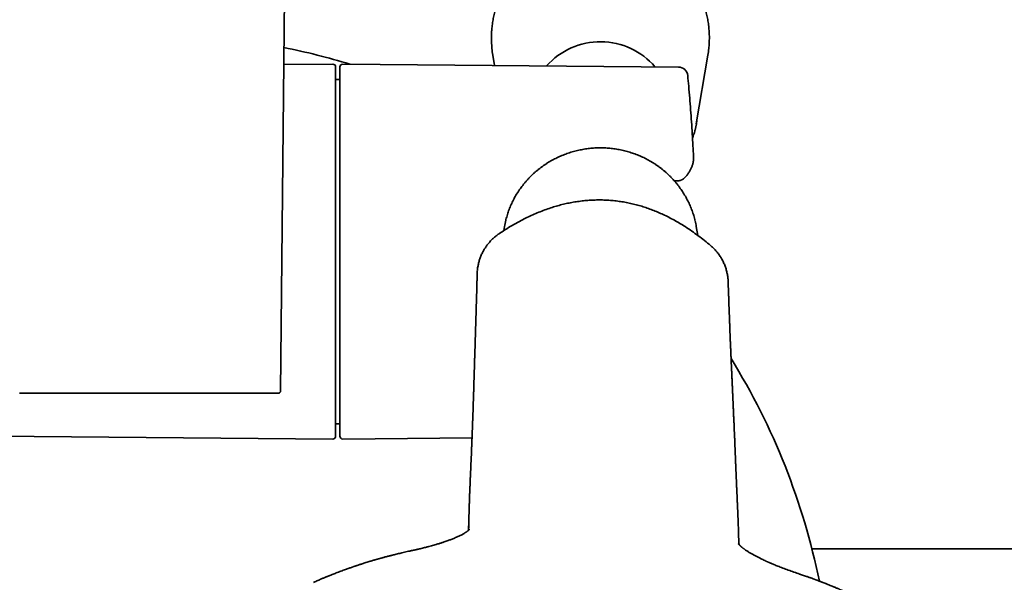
# Model space of a CAD drawing. Header units: millimetres. Extents: x 8 to 890, y 12 to 1884.
# Tile 6 of 27: x 446 to 551, y 830 to 890. Entities that reach past the tile are written whole.
import ezdxf

# ---------------------------------------------------------------- set-up
doc = ezdxf.new("R2010")
doc.units = ezdxf.units.MM

msp = doc.modelspace()

# ---------------------------------------------------------------- linework, layer by layer
at = {"color": 7, "linetype": 'Continuous', "lineweight": 35}
for p, q in [((474.02, 850.15), (474.75, 925.06)), ((496.68, 886.01), (496.86, 884.91)), ((518.38, 878.7), (519.62, 886.01)), ((479.6, 885.05), (474.36, 885.01)), ((516.48, 884.74), (480.65, 885.05)), ((480.35, 883.43), (479.9, 883.43)), ((516.05, 872.59), (516.43, 872.61)), ((516.56, 872.62), (516.55, 872.62)), ((497.92, 867.72), (497.84, 867.29)), ((518.54, 866.79), (518.38, 867.72)), ((479.9, 846.68), (480.35, 846.68)), ((413.27, 845.64), (479.6, 845.06)), ((480.65, 845.06), (494.45, 845.18)), ((522.88, 835.51), (522.86, 835.95)), ((522.9, 834.86), (522.88, 835.51)), ((522.89, 834.9), (522.89, 834.86)), ((522.89, 834.88), (522.9, 834.83)), ((522.9, 834.88), (522.9, 834.9)), ((522.9, 834.72), (522.9, 834.83)), ((530.72, 833.34), (556, 833.34)), ((487.68, 833.08), (486.95, 832.92)), ((530.13, 830.41), (529.41, 830.66))]:
    msp.add_line(p, q, dxfattribs=at)
at = {"color": 7, "linetype": 'Continuous', "lineweight": 35, "flags": 128}
msp.add_lwpolyline([(519.9, 865.71), (519.91, 865.7), (519.91, 865.7)], dxfattribs=at)
at = {"color": 7, "linetype": 'Continuous', "lineweight": 35}
for centre, radius, start, end in [((460, 815.26), 73, 72.9406, 78.6427), ((508.15, 879.79), 7.66, 40.4735, 138.5265), ((507.39, 887.83), 10.87, 185.8039, 189.6297), ((508.91, 887.83), 10.87, 350.3701, 354.1207), ((479.6, 884.75), 0.3, 0, 90.5), ((480.65, 884.75), 0.3, 89.5, 180), ((516.47, 883.74), 1, 5.312, 89.5), ((508.82, 880.32), 9.71, 346.3032, 354.3493), ((460, 815.26), 73, 131.0884, 316.2616), ((507.5, 866.09), 9.72, 166.2914, 170.3697), ((508.81, 866.09), 9.71, 9.6299, 13.4887), ((460, 815.26), 73, 11.575, 31.7157), ((473.82, 850.16), 0.2, 270, 359.439), ((479.6, 845.36), 0.3, 269.5, 360), ((480.65, 845.36), 0.3, 180, 270.5)]:
    msp.add_arc(centre, radius, start, end, dxfattribs=at)
for points, knots in [([(519.72, 886.72), (519.72, 886.76), (519.74, 886.91), (519.76, 887.15), (519.77, 887.45), (519.78, 887.75), (519.78, 888.05), (519.77, 888.34), (519.75, 888.64), (519.72, 888.94), (519.69, 889.23), (519.65, 889.53), (519.6, 889.82), (519.54, 890.11), (519.47, 890.4), (519.4, 890.69), (519.32, 890.98), (519.23, 891.26), (519.13, 891.54), (519.02, 891.82), (518.91, 892.1), (518.79, 892.37), (518.66, 892.64), (518.53, 892.91), (518.38, 893.18), (518.23, 893.43), (518.08, 893.69), (517.91, 893.94), (517.74, 894.19), (517.57, 894.43), (517.38, 894.67), (517.19, 894.91), (517, 895.13), (516.79, 895.36), (516.58, 895.58), (516.37, 895.79), (516.15, 896), (515.92, 896.2), (515.69, 896.4), (515.45, 896.59), (515.21, 896.77), (514.97, 896.95), (514.71, 897.12), (514.46, 897.28), (514.2, 897.44), (513.93, 897.59), (513.66, 897.74), (513.39, 897.87), (513.11, 898), (512.83, 898.13), (512.55, 898.24), (512.27, 898.35), (511.98, 898.46), (511.68, 898.55), (511.39, 898.64), (511.09, 898.72), (510.79, 898.79), (510.49, 898.85), (510.19, 898.91), (509.89, 898.96), (509.58, 899), (509.28, 899.03), (508.97, 899.05), (508.66, 899.07), (508.36, 899.08), (508.05, 899.08), (507.74, 899.07), (507.43, 899.06), (507.13, 899.04), (506.82, 899.01), (506.52, 898.97), (506.21, 898.92), (505.91, 898.87), (505.61, 898.81), (505.31, 898.74), (505.01, 898.66), (504.72, 898.58), (504.42, 898.49), (504.13, 898.39), (503.85, 898.28), (503.56, 898.17), (503.28, 898.05), (503, 897.92), (502.73, 897.78), (502.46, 897.64), (502.19, 897.49), (501.93, 897.34), (501.67, 897.18), (501.42, 897.01), (501.17, 896.83), (500.93, 896.65), (500.69, 896.46), (500.46, 896.27), (500.23, 896.07), (500.01, 895.86), (499.79, 895.65), (499.58, 895.43), (499.37, 895.21), (499.17, 894.98), (498.98, 894.75), (498.8, 894.52), (498.62, 894.27), (498.44, 894.03), (498.28, 893.78), (498.12, 893.52), (497.97, 893.26), (497.82, 893), (497.68, 892.74), (497.55, 892.47), (497.43, 892.19), (497.31, 891.92), (497.21, 891.64), (497.11, 891.36), (497.01, 891.07), (496.93, 890.79), (496.85, 890.5), (496.78, 890.21), (496.72, 889.92), (496.67, 889.63), (496.62, 889.33), (496.59, 889.03), (496.57, 888.84), (496.56, 888.74)], [0, 0, 0, 0, 0.003956, 0.012316, 0.020676, 0.029037, 0.037397, 0.045757, 0.054117, 0.062478, 0.070838, 0.079198, 0.087559, 0.09592, 0.104281, 0.112642, 0.121003, 0.129365, 0.137726, 0.146089, 0.154451, 0.162814, 0.171177, 0.179541, 0.187905, 0.196269, 0.204634, 0.212999, 0.221365, 0.229731, 0.238098, 0.246465, 0.254833, 0.263201, 0.271569, 0.279938, 0.288308, 0.296678, 0.305048, 0.313419, 0.321791, 0.330162, 0.338535, 0.346907, 0.35528, 0.363654, 0.372027, 0.380402, 0.388776, 0.397151, 0.405526, 0.413902, 0.422277, 0.430653, 0.43903, 0.447406, 0.455783, 0.46416, 0.472537, 0.480914, 0.489292, 0.497669, 0.506047, 0.514425, 0.522802, 0.53118, 0.539558, 0.547936, 0.556314, 0.564692, 0.57307, 0.581448, 0.589825, 0.598203, 0.60658, 0.614958, 0.623335, 0.631712, 0.640088, 0.648465, 0.656841, 0.665217, 0.673593, 0.681968, 0.690344, 0.698718, 0.707093, 0.715467, 0.723841, 0.732214, 0.740587, 0.74896, 0.757332, 0.765704, 0.774075, 0.782446, 0.790816, 0.799186, 0.807555, 0.815924, 0.824293, 0.832661, 0.841028, 0.849395, 0.857762, 0.866128, 0.874493, 0.882859, 0.891223, 0.899588, 0.907951, 0.916315, 0.924678, 0.933041, 0.941403, 0.949765, 0.958127, 0.966488, 0.974849, 0.98321, 0.991571, 1, 1, 1, 1]), ([(496.56, 888.74), (496.56, 888.68), (496.54, 888.53), (496.53, 888.28), (496.52, 887.98), (496.52, 887.69), (496.53, 887.39), (496.55, 887.09), (496.56, 886.87), (496.58, 886.75), (496.58, 886.73)], [0, 0, 0, 0, 0.079773, 0.227836, 0.375901, 0.523964, 0.672028, 0.820091, 0.968154, 1, 1, 1, 1]), ([(479.9, 845.36), (479.9, 845.36), (479.9, 845.36), (479.9, 845.39), (479.9, 845.43), (479.9, 845.49), (479.9, 845.57), (479.9, 845.66), (479.9, 845.77), (479.9, 845.88), (479.9, 845.99), (479.9, 846.12), (479.9, 846.26), (479.9, 846.41), (479.9, 846.57), (479.9, 846.76), (479.9, 846.99), (479.9, 847.27), (479.9, 847.56), (479.9, 847.88), (479.9, 848.21), (479.9, 848.59), (479.9, 849.02), (479.9, 849.51), (479.9, 850.02), (479.9, 850.56), (479.9, 851.09), (479.9, 851.61), (479.9, 852.12), (479.9, 852.63), (479.9, 853.17), (479.9, 853.71), (479.9, 854.25), (479.9, 854.76), (479.9, 855.25), (479.9, 855.74), (479.9, 856.25), (479.9, 856.76), (479.9, 857.28), (479.9, 857.82), (479.9, 858.38), (479.9, 858.95), (479.9, 859.54), (479.9, 860.13), (479.9, 860.72), (479.9, 861.31), (479.9, 861.97), (479.9, 862.68), (479.9, 863.47), (479.9, 864.26), (479.9, 864.98), (479.9, 865.63), (479.9, 866.21), (479.9, 866.78), (479.9, 867.36), (479.9, 867.93), (479.9, 868.51), (479.9, 869.05), (479.9, 869.56), (479.9, 870.03), (479.9, 870.49), (479.9, 870.95), (479.9, 871.4), (479.9, 871.86), (479.9, 872.36), (479.9, 872.92), (479.9, 873.52), (479.9, 874.12), (479.9, 874.7), (479.9, 875.27), (479.9, 875.88), (479.9, 876.51), (479.9, 877.16), (479.9, 877.79), (479.9, 878.4), (479.9, 878.95), (479.9, 879.46), (479.9, 879.91), (479.9, 880.35), (479.9, 880.76), (479.9, 881.16), (479.9, 881.52), (479.9, 881.85), (479.9, 882.14), (479.9, 882.41), (479.9, 882.68), (479.9, 882.92), (479.9, 883.15), (479.9, 883.38), (479.9, 883.59), (479.9, 883.79), (479.9, 883.97), (479.9, 884.13), (479.9, 884.27), (479.9, 884.4), (479.9, 884.51), (479.9, 884.61), (479.9, 884.69), (479.9, 884.74), (479.9, 884.75), (479.9, 884.75)], [0, 0, 0, 0, 0.009333, 0.0186495, 0.0279574, 0.0372647, 0.0465795, 0.0559097, 0.0656688, 0.0734325, 0.0811874, 0.0889381, 0.0966892, 0.1044454, 0.1122113, 0.1199915, 0.1307295, 0.141444, 0.1521473, 0.1628515, 0.1735689, 0.1843116, 0.197469, 0.2105941, 0.2237093, 0.2368372, 0.2500001, 0.2609677, 0.2719102, 0.2828407, 0.2937722, 0.3047176, 0.31569, 0.3248958, 0.3340831, 0.3432596, 0.352433, 0.3616109, 0.370801, 0.380011, 0.3899056, 0.3997809, 0.4096463, 0.4195113, 0.4293856, 0.4392787, 0.4487567, 0.4615669, 0.4743637, 0.4871677, 0.5, 0.5093319, 0.5186476, 0.5279552, 0.5372627, 0.5465781, 0.5559094, 0.5656688, 0.5734325, 0.5811874, 0.5889381, 0.5966892, 0.6044454, 0.6122113, 0.6199915, 0.6307295, 0.641444, 0.6521473, 0.6628515, 0.6735689, 0.6843116, 0.697469, 0.7105941, 0.7237093, 0.7368372, 0.7500001, 0.7609677, 0.7719102, 0.7828407, 0.7937722, 0.8047176, 0.81569, 0.8248958, 0.8340831, 0.8432596, 0.852433, 0.8616109, 0.870801, 0.880011, 0.8899056, 0.8997809, 0.9096463, 0.9195113, 0.9293856, 0.9392787, 0.9487576, 0.9615689, 0.9743658, 0.9871692, 1, 1, 1, 1]), ([(480.35, 884.75), (480.35, 884.75), (480.35, 884.75), (480.35, 884.73), (480.35, 884.69), (480.35, 884.68)], [0, 0, 0, 0, 0.077143, 0.53808, 1, 1, 1, 1]), ([(480.35, 884.68), (480.35, 884.66), (480.35, 884.62), (480.35, 884.54), (480.35, 884.45), (480.35, 884.34), (480.35, 884.22), (480.35, 884.07), (480.35, 883.92), (480.35, 883.77), (480.35, 883.61), (480.35, 883.44), (480.35, 883.27), (480.35, 883.08), (480.35, 882.88), (480.35, 882.64), (480.35, 882.36), (480.35, 882.04), (480.35, 881.69), (480.35, 881.33), (480.35, 880.94), (480.35, 880.51), (480.35, 880.03), (480.35, 879.49), (480.35, 878.92), (480.35, 878.33), (480.35, 877.75), (480.35, 877.19), (480.35, 876.65), (480.35, 876.1), (480.35, 875.53), (480.35, 874.95), (480.35, 874.39), (480.35, 873.85), (480.35, 873.34), (480.35, 872.82), (480.35, 872.29), (480.35, 871.76), (480.35, 871.23), (480.35, 870.67), (480.35, 870.09), (480.35, 869.5), (480.35, 868.9), (480.35, 868.3), (480.35, 867.7), (480.35, 867.1), (480.35, 866.44), (480.35, 865.72), (480.35, 864.92), (480.35, 864.13), (480.35, 863.41), (480.35, 862.76), (480.35, 862.19), (480.35, 861.62), (480.35, 861.06), (480.35, 860.5), (480.35, 859.93), (480.35, 859.4), (480.35, 858.9), (480.35, 858.44), (480.35, 857.99), (480.35, 857.55), (480.35, 857.11), (480.35, 856.67), (480.35, 856.18), (480.35, 855.65), (480.35, 855.07), (480.35, 854.5), (480.35, 853.95), (480.35, 853.41), (480.35, 852.84), (480.35, 852.25), (480.35, 851.64), (480.35, 851.06), (480.35, 850.5), (480.35, 849.99), (480.35, 849.54), (480.35, 849.13), (480.35, 848.74), (480.35, 848.37), (480.35, 848.02), (480.35, 847.71), (480.35, 847.43), (480.35, 847.18), (480.35, 846.95), (480.35, 846.74), (480.35, 846.54), (480.35, 846.35), (480.35, 846.17), (480.35, 846.01), (480.35, 845.87), (480.35, 845.74), (480.35, 845.63), (480.35, 845.54), (480.35, 845.46), (480.35, 845.41), (480.35, 845.37), (480.35, 845.36), (480.35, 845.36)], [0, 0, 0, 0, 0.0096, 0.019182, 0.028756, 0.038329, 0.04791, 0.057507, 0.067545, 0.075531, 0.083507, 0.091479, 0.099452, 0.107429, 0.115417, 0.12342, 0.134464, 0.145485, 0.156494, 0.167504, 0.178528, 0.189578, 0.203111, 0.216611, 0.230101, 0.243604, 0.257143, 0.268424, 0.279679, 0.290922, 0.302165, 0.313424, 0.324709, 0.334178, 0.343628, 0.353067, 0.362502, 0.371942, 0.381395, 0.390868, 0.401045, 0.411203, 0.42135, 0.431497, 0.441653, 0.451829, 0.461578, 0.474754, 0.487917, 0.501086, 0.514285, 0.523884, 0.533466, 0.543039, 0.552613, 0.562194, 0.571792, 0.58183, 0.589816, 0.597792, 0.605764, 0.613737, 0.621715, 0.629703, 0.637705, 0.64875, 0.65977, 0.67078, 0.68179, 0.692813, 0.703863, 0.717396, 0.730896, 0.744386, 0.757889, 0.771428, 0.782709, 0.793964, 0.805207, 0.816451, 0.827709, 0.838995, 0.848464, 0.857913, 0.867352, 0.876788, 0.886228, 0.89568, 0.905153, 0.915331, 0.925488, 0.935635, 0.945782, 0.955939, 0.966114, 0.975864, 0.989041, 1, 1, 1, 1]), ([(518.09, 875.21), (518.07, 875.59), (518.03, 876.39), (517.96, 877.62), (517.87, 878.9), (517.78, 880.17), (517.68, 881.44), (517.58, 882.66), (517.5, 883.46), (517.47, 883.83)], [0, 0, 0, 0, 0.132351, 0.279828, 0.427306, 0.574784, 0.722262, 0.86974, 1, 1, 1, 1]), ([(517.98, 877.14), (518.01, 877.22), (518.07, 877.38), (518.14, 877.64), (518.2, 877.86), (518.23, 877.99), (518.24, 878.02)], [0, 0, 0, 0, 0.2663475, 0.5717497, 0.8771378, 1, 1, 1, 1]), ([(518.25, 868.36), (518.24, 868.4), (518.21, 868.54), (518.15, 868.76), (518.07, 869.03), (517.98, 869.3), (517.88, 869.56), (517.78, 869.83), (517.67, 870.09), (517.55, 870.34), (517.42, 870.59), (517.29, 870.84), (517.14, 871.09), (517, 871.33), (516.84, 871.57), (516.68, 871.8), (516.51, 872.03), (516.34, 872.26), (516.15, 872.47), (515.97, 872.69), (515.77, 872.9), (515.57, 873.1), (515.37, 873.3), (515.15, 873.49), (514.94, 873.68), (514.72, 873.86), (514.49, 874.04), (514.26, 874.2), (514.02, 874.37), (513.78, 874.52), (513.53, 874.67), (513.28, 874.81), (513.03, 874.95), (512.77, 875.08), (512.5, 875.2), (512.24, 875.31), (511.97, 875.42), (511.7, 875.52), (511.42, 875.61), (511.15, 875.7), (510.87, 875.78), (510.59, 875.85), (510.3, 875.91), (510.02, 875.96), (509.73, 876.01), (509.44, 876.05), (509.16, 876.08), (508.87, 876.1), (508.58, 876.12), (508.29, 876.13), (507.99, 876.13), (507.7, 876.12), (507.41, 876.1), (507.12, 876.08), (506.84, 876.05), (506.55, 876.01), (506.26, 875.96), (505.98, 875.9), (505.69, 875.84), (505.41, 875.77), (505.13, 875.69), (504.86, 875.61), (504.58, 875.51), (504.31, 875.41), (504.04, 875.31), (503.78, 875.19), (503.51, 875.07), (503.26, 874.94), (503, 874.8), (502.75, 874.66), (502.51, 874.51), (502.26, 874.36), (502.03, 874.19), (501.8, 874.02), (501.57, 873.85), (501.35, 873.67), (501.13, 873.48), (500.92, 873.29), (500.71, 873.09), (500.51, 872.88), (500.32, 872.67), (500.13, 872.46), (499.95, 872.24), (499.78, 872.01), (499.61, 871.79), (499.45, 871.55), (499.29, 871.31), (499.14, 871.07), (499, 870.83), (498.87, 870.58), (498.74, 870.32), (498.63, 870.07), (498.51, 869.81), (498.41, 869.54), (498.31, 869.28), (498.23, 869.01), (498.15, 868.74), (498.09, 868.54), (498.06, 868.42), (498.06, 868.4)], [0, 0, 0, 0, 0.00497, 0.015401, 0.025832, 0.036264, 0.046696, 0.057128, 0.067561, 0.077994, 0.088428, 0.098863, 0.109298, 0.119734, 0.13017, 0.140607, 0.151045, 0.161484, 0.171923, 0.182363, 0.192803, 0.203245, 0.213687, 0.224129, 0.234573, 0.245017, 0.255461, 0.265907, 0.276353, 0.286799, 0.297246, 0.307694, 0.318142, 0.328591, 0.339041, 0.34949, 0.359941, 0.370392, 0.380843, 0.391294, 0.401746, 0.412199, 0.422651, 0.433104, 0.443557, 0.45401, 0.464464, 0.474918, 0.485371, 0.495825, 0.506279, 0.516733, 0.527187, 0.537641, 0.548095, 0.558549, 0.569003, 0.579457, 0.58991, 0.600363, 0.610816, 0.621269, 0.631722, 0.642174, 0.652626, 0.663077, 0.673528, 0.683979, 0.694429, 0.704878, 0.715327, 0.725776, 0.736224, 0.746672, 0.757118, 0.767565, 0.77801, 0.788455, 0.7989, 0.809343, 0.819786, 0.830228, 0.84067, 0.851111, 0.861551, 0.87199, 0.882429, 0.892867, 0.903304, 0.913741, 0.924177, 0.934612, 0.945047, 0.955481, 0.965915, 0.976348, 0.98678, 0.997212, 1, 1, 1, 1]), ([(517.18, 872.98), (517.2, 873), (517.27, 873.07), (517.36, 873.19), (517.47, 873.33), (517.57, 873.47), (517.66, 873.6), (517.74, 873.74), (517.81, 873.88), (517.87, 874.02), (517.93, 874.16), (517.98, 874.31), (518.02, 874.45), (518.05, 874.59), (518.07, 874.73), (518.09, 874.87), (518.1, 875.01), (518.1, 875.13), (518.09, 875.19), (518.09, 875.21)], [0, 0, 0, 0, 0.037983, 0.108472, 0.177903, 0.246138, 0.313074, 0.378663, 0.442905, 0.505849, 0.567587, 0.628245, 0.687971, 0.746933, 0.805308, 0.863284, 0.921051, 0.978806, 1, 1, 1, 1]), ([(516.43, 872.61), (516.45, 872.61), (516.49, 872.61), (516.53, 872.62), (516.56, 872.62)], [0, 0, 0, 0, 0.453354, 1, 1, 1, 1]), ([(516.56, 872.62), (516.59, 872.63), (516.65, 872.64), (516.74, 872.67), (516.83, 872.71), (516.92, 872.75), (517.01, 872.82), (517.09, 872.88), (517.15, 872.94), (517.17, 872.97), (517.18, 872.98)], [0, 0, 0, 0, 0.1142433, 0.2350873, 0.3471761, 0.4996806, 0.634985, 0.7910174, 0.9215558, 1, 1, 1, 1]), ([(517.16, 872.95), (517.16, 872.96), (517.17, 872.97), (517.18, 872.98), (517.18, 872.98)], [0, 0, 0, 0, 0.64535, 1, 1, 1, 1]), ([(508.91, 870.54), (508.73, 870.55), (508.34, 870.57), (507.74, 870.57), (507.12, 870.54), (506.5, 870.5), (505.88, 870.42), (505.26, 870.33), (504.65, 870.21), (504.05, 870.07), (503.45, 869.91), (502.84, 869.72), (502.21, 869.5), (501.57, 869.25), (500.93, 868.98), (500.31, 868.69), (499.64, 868.35), (498.92, 867.95), (498.15, 867.5), (497.65, 867.17), (497.41, 867.01)], [0, 0, 0, 0, 0.044643, 0.095361, 0.146075, 0.196759, 0.247405, 0.29801, 0.348564, 0.399065, 0.449508, 0.499885, 0.556223, 0.612478, 0.668645, 0.724727, 0.780731, 0.85395, 0.92704, 1, 1, 1, 1]), ([(519.9, 865.71), (519.69, 865.88), (519.26, 866.24), (518.59, 866.76), (517.9, 867.25), (517.25, 867.69), (516.63, 868.07), (516.05, 868.4), (515.46, 868.72), (514.87, 869.01), (514.29, 869.26), (513.73, 869.49), (513.15, 869.7), (512.56, 869.89), (511.97, 870.06), (511.37, 870.2), (510.76, 870.33), (510.15, 870.42), (509.53, 870.5), (509.12, 870.53), (508.91, 870.54)], [0, 0, 0, 0, 0.069228, 0.138572, 0.208034, 0.277619, 0.332379, 0.387218, 0.442145, 0.497151, 0.547224, 0.597363, 0.64756, 0.697807, 0.7481, 0.798433, 0.848801, 0.899202, 0.949611, 1, 1, 1, 1]), ([(497.39, 867), (497.37, 866.99), (497.3, 866.94), (497.17, 866.85), (497.02, 866.73), (496.86, 866.6), (496.71, 866.47), (496.57, 866.33), (496.43, 866.19), (496.3, 866.04), (496.17, 865.89), (496.04, 865.73), (495.93, 865.56), (495.82, 865.39), (495.71, 865.22), (495.61, 865.05), (495.52, 864.87), (495.44, 864.68), (495.36, 864.49), (495.29, 864.3), (495.23, 864.11), (495.17, 863.92), (495.13, 863.72), (495.09, 863.52), (495.05, 863.32), (495.03, 863.17), (495.03, 863.09), (495.03, 863.08)], [0, 0, 0, 0, 0.013731, 0.05528, 0.096964, 0.138771, 0.180689, 0.222711, 0.264828, 0.307035, 0.349324, 0.391692, 0.434134, 0.476646, 0.519226, 0.561872, 0.604581, 0.647351, 0.690182, 0.733073, 0.776024, 0.819034, 0.862103, 0.905233, 0.948423, 0.991674, 1, 1, 1, 1]), ([(521.74, 862.37), (521.74, 862.38), (521.73, 862.46), (521.7, 862.6), (521.66, 862.81), (521.61, 863.01), (521.56, 863.21), (521.49, 863.41), (521.42, 863.61), (521.34, 863.8), (521.25, 863.99), (521.15, 864.18), (521.04, 864.37), (520.93, 864.55), (520.81, 864.72), (520.68, 864.9), (520.55, 865.06), (520.4, 865.23), (520.25, 865.38), (520.1, 865.53), (519.98, 865.64), (519.92, 865.69), (519.91, 865.7)], [0, 0, 0, 0, 0.008509, 0.062185, 0.115953, 0.169817, 0.22378, 0.277844, 0.332013, 0.386291, 0.440682, 0.49519, 0.549821, 0.604581, 0.659475, 0.71451, 0.769696, 0.825041, 0.880556, 0.936255, 0.992152, 1, 1, 1, 1]), ([(495.01, 862.74), (495.01, 862.74), (495, 862.71), (495, 862.66), (495, 862.6), (495, 862.54), (495, 862.49), (495, 862.44), (495, 862.39), (494.99, 862.33), (494.99, 862.24), (494.99, 862.13), (494.99, 862.02), (494.98, 861.91), (494.98, 861.8), (494.98, 861.7), (494.97, 861.59), (494.97, 861.5), (494.97, 861.41), (494.97, 861.34), (494.97, 861.28), (494.96, 861.22), (494.96, 861.16), (494.96, 861.11), (494.96, 861.07), (494.96, 861.02), (494.96, 860.97), (494.96, 860.91), (494.95, 860.84), (494.95, 860.76), (494.95, 860.68), (494.95, 860.59), (494.94, 860.51), (494.94, 860.41), (494.94, 860.29), (494.93, 860.16), (494.93, 860.03), (494.93, 859.92), (494.92, 859.81), (494.92, 859.71), (494.92, 859.61), (494.92, 859.53), (494.91, 859.45), (494.91, 859.39), (494.91, 859.34), (494.91, 859.3), (494.91, 859.25), (494.91, 859.21), (494.91, 859.15), (494.9, 859.09), (494.9, 859.01), (494.9, 858.93), (494.9, 858.81), (494.89, 858.64), (494.88, 858.44), (494.88, 858.27), (494.87, 858.13), (494.87, 858.02), (494.87, 857.92), (494.87, 857.82), (494.86, 857.75), (494.86, 857.67), (494.86, 857.6), (494.86, 857.53), (494.85, 857.45), (494.85, 857.36), (494.85, 857.28), (494.85, 857.19), (494.84, 857.11), (494.84, 857.03), (494.84, 856.96), (494.84, 856.88), (494.83, 856.81), (494.83, 856.72), (494.83, 856.64), (494.83, 856.54), (494.82, 856.44), (494.82, 856.35), (494.82, 856.26), (494.81, 856.19), (494.81, 856.12), (494.81, 856.06), (494.81, 856.02), (494.81, 855.98), (494.81, 855.95), (494.81, 855.92), (494.8, 855.9), (494.8, 855.86), (494.8, 855.82), (494.8, 855.77), (494.8, 855.72), (494.8, 855.66), (494.8, 855.6), (494.79, 855.54), (494.79, 855.47), (494.79, 855.39), (494.79, 855.29), (494.78, 855.2), (494.78, 855.09), (494.78, 854.99), (494.77, 854.91), (494.77, 854.84), (494.77, 854.76), (494.77, 854.7), (494.76, 854.63), (494.76, 854.58), (494.76, 854.53), (494.76, 854.48), (494.76, 854.45), (494.76, 854.42), (494.76, 854.39), (494.76, 854.36), (494.76, 854.33), (494.75, 854.3), (494.75, 854.27), (494.75, 854.23), (494.75, 854.17), (494.75, 854.11), (494.75, 854.03), (494.74, 853.96), (494.74, 853.87), (494.74, 853.76), (494.73, 853.65), (494.73, 853.53), (494.73, 853.4), (494.72, 853.26), (494.72, 853.12), (494.71, 852.97), (494.71, 852.84), (494.71, 852.72), (494.7, 852.63), (494.7, 852.53), (494.7, 852.44), (494.69, 852.34), (494.69, 852.25), (494.69, 852.15), (494.69, 852.06), (494.68, 851.98), (494.68, 851.91), (494.68, 851.84), (494.68, 851.78), (494.68, 851.73), (494.67, 851.69), (494.67, 851.66), (494.67, 851.63), (494.67, 851.61), (494.67, 851.58), (494.67, 851.55), (494.67, 851.51), (494.67, 851.46), (494.67, 851.41), (494.66, 851.35), (494.66, 851.28), (494.66, 851.22), (494.66, 851.12), (494.65, 850.99), (494.65, 850.83), (494.64, 850.68), (494.64, 850.53), (494.63, 850.4), (494.63, 850.26), (494.63, 850.12), (494.62, 849.97), (494.62, 849.83), (494.61, 849.7), (494.61, 849.57), (494.6, 849.45), (494.6, 849.34), (494.6, 849.24), (494.6, 849.16), (494.59, 849.1), (494.59, 849.03), (494.59, 848.97), (494.59, 848.91), (494.59, 848.86), (494.58, 848.8), (494.58, 848.74), (494.58, 848.67), (494.58, 848.59), (494.57, 848.51), (494.57, 848.43), (494.57, 848.34), (494.57, 848.25), (494.56, 848.17), (494.56, 848.08), (494.56, 848.01), (494.56, 847.94), (494.55, 847.88), (494.55, 847.83), (494.55, 847.79), (494.55, 847.75), (494.55, 847.7), (494.54, 847.64), (494.54, 847.57), (494.54, 847.49), (494.54, 847.38), (494.53, 847.26), (494.53, 847.14), (494.52, 847.03), (494.52, 846.92), (494.52, 846.81), (494.51, 846.7), (494.51, 846.62), (494.51, 846.54), (494.5, 846.48), (494.5, 846.42), (494.5, 846.37), (494.5, 846.31), (494.5, 846.27), (494.49, 846.22), (494.49, 846.17), (494.49, 846.12), (494.49, 846.06), (494.48, 845.99), (494.48, 845.91), (494.48, 845.84), (494.48, 845.74), (494.47, 845.62), (494.47, 845.47), (494.46, 845.33), (494.45, 845.18), (494.45, 845.05), (494.44, 844.91), (494.44, 844.79), (494.43, 844.67), (494.43, 844.55), (494.42, 844.43), (494.42, 844.31), (494.41, 844.2), (494.41, 844.1), (494.41, 844.01), (494.4, 843.91), (494.4, 843.81), (494.39, 843.71), (494.39, 843.61), (494.39, 843.52), (494.38, 843.45), (494.38, 843.37), (494.38, 843.28), (494.37, 843.2), (494.37, 843.13), (494.37, 843.07), (494.36, 843.01), (494.36, 842.97), (494.36, 842.93), (494.36, 842.88), (494.36, 842.83), (494.35, 842.77), (494.35, 842.71), (494.35, 842.64), (494.34, 842.56), (494.34, 842.49), (494.34, 842.41), (494.33, 842.34), (494.33, 842.27), (494.33, 842.2), (494.33, 842.12), (494.32, 842.04), (494.32, 841.95), (494.31, 841.87), (494.31, 841.79), (494.31, 841.7), (494.3, 841.6), (494.3, 841.5), (494.29, 841.39), (494.29, 841.28), (494.28, 841.16), (494.28, 841.04), (494.27, 840.93), (494.27, 840.82), (494.26, 840.73), (494.26, 840.63), (494.26, 840.53), (494.25, 840.43), (494.25, 840.33), (494.24, 840.23), (494.24, 840.14), (494.24, 840.05), (494.23, 839.97), (494.23, 839.89), (494.23, 839.81), (494.22, 839.73), (494.22, 839.65), (494.22, 839.57), (494.21, 839.5), (494.21, 839.43), (494.21, 839.35), (494.2, 839.27), (494.2, 839.19), (494.2, 839.14), (494.2, 839.12)], [0, 0, 0, 0, 0.000261, 0.003232, 0.00593, 0.008357, 0.010476, 0.012332, 0.01407, 0.015846, 0.020224, 0.024813, 0.0296, 0.033995, 0.0385, 0.04309, 0.047444, 0.05146, 0.055139, 0.057975, 0.060659, 0.063219, 0.065653, 0.067478, 0.069246, 0.071227, 0.073507, 0.07614, 0.079084, 0.082338, 0.085901, 0.089538, 0.093078, 0.09652, 0.102412, 0.107995, 0.113269, 0.118233, 0.122888, 0.127169, 0.131186, 0.134941, 0.138432, 0.140613, 0.142678, 0.144626, 0.146458, 0.148383, 0.150544, 0.153395, 0.156575, 0.160084, 0.163921, 0.172661, 0.181269, 0.189735, 0.194658, 0.199409, 0.203869, 0.208037, 0.211163, 0.214106, 0.217124, 0.220363, 0.223824, 0.227437, 0.231234, 0.234927, 0.238449, 0.241859, 0.24509, 0.24817, 0.251432, 0.254978, 0.258738, 0.262773, 0.267082, 0.271665, 0.275224, 0.27843, 0.281284, 0.283786, 0.285934, 0.287375, 0.288598, 0.289708, 0.290886, 0.292134, 0.294102, 0.296223, 0.298497, 0.300926, 0.303507, 0.306257, 0.309275, 0.312927, 0.316926, 0.321273, 0.325967, 0.331009, 0.333985, 0.337069, 0.340262, 0.343339, 0.346125, 0.348577, 0.350747, 0.352637, 0.354245, 0.355596, 0.356722, 0.357891, 0.359133, 0.360446, 0.361831, 0.363288, 0.366063, 0.369065, 0.372296, 0.375748, 0.379343, 0.384231, 0.389326, 0.394626, 0.400533, 0.406677, 0.413056, 0.419672, 0.426524, 0.430705, 0.434969, 0.439317, 0.44373, 0.44797, 0.451959, 0.456338, 0.460369, 0.464053, 0.467388, 0.470375, 0.473014, 0.475305, 0.477248, 0.478531, 0.479598, 0.480574, 0.481744, 0.483327, 0.485177, 0.487296, 0.489682, 0.492337, 0.495258, 0.498328, 0.501478, 0.508337, 0.515547, 0.523107, 0.528885, 0.534853, 0.54101, 0.547356, 0.553891, 0.560459, 0.566347, 0.571926, 0.577195, 0.582154, 0.586804, 0.589936, 0.592909, 0.595725, 0.598383, 0.600883, 0.603225, 0.605544, 0.60834, 0.611398, 0.614717, 0.618298, 0.622141, 0.625785, 0.629637, 0.633496, 0.637034, 0.640393, 0.643395, 0.646041, 0.647791, 0.649376, 0.65117, 0.653271, 0.655803, 0.658672, 0.661881, 0.66714, 0.67227, 0.677243, 0.682058, 0.686717, 0.691218, 0.695563, 0.699689, 0.702439, 0.70503, 0.707463, 0.709736, 0.71185, 0.713806, 0.715604, 0.7175, 0.719781, 0.722366, 0.72525, 0.728293, 0.731415, 0.734615, 0.740519, 0.746485, 0.752421, 0.758253, 0.763831, 0.769152, 0.774246, 0.779141, 0.783845, 0.788535, 0.793269, 0.797962, 0.801634, 0.80539, 0.809242, 0.81319, 0.81735, 0.821808, 0.824673, 0.827658, 0.830836, 0.834224, 0.837817, 0.840512, 0.842905, 0.844995, 0.846782, 0.848265, 0.850027, 0.852056, 0.854355, 0.856925, 0.859766, 0.8627, 0.865502, 0.868602, 0.871521, 0.874284, 0.877114, 0.880066, 0.883139, 0.886767, 0.890184, 0.893391, 0.896509, 0.90052, 0.904582, 0.908869, 0.913388, 0.918101, 0.922848, 0.927607, 0.931356, 0.935188, 0.939147, 0.943233, 0.947376, 0.951287, 0.954936, 0.958694, 0.96223, 0.965602, 0.968832, 0.972059, 0.975305, 0.978571, 0.981923, 0.984543, 0.987409, 0.990521, 0.99388, 0.997482, 1, 1, 1, 1]), ([(495.02, 863.05), (495.02, 863), (495.01, 862.9), (495.01, 862.79), (495.01, 862.73)], [0, 0, 0, 0, 0.419429, 1, 1, 1, 1]), ([(521.78, 862.01), (521.77, 862.07), (521.76, 862.19), (521.75, 862.3), (521.74, 862.35)], [0, 0, 0, 0, 0.531599, 1, 1, 1, 1]), ([(521.77, 862.01), (521.78, 861.99), (521.78, 861.93), (521.78, 861.88), (521.78, 861.85)], [0, 0, 0, 0, 0.45106, 1, 1, 1, 1]), ([(522.86, 835.95), (522.86, 835.99), (522.86, 836.06), (522.86, 836.16), (522.85, 836.26), (522.85, 836.35), (522.84, 836.44), (522.84, 836.52), (522.84, 836.61), (522.83, 836.68), (522.83, 836.75), (522.83, 836.82), (522.83, 836.87), (522.82, 836.91), (522.82, 836.94), (522.82, 836.97), (522.82, 837), (522.82, 837.03), (522.82, 837.07), (522.82, 837.12), (522.81, 837.18), (522.81, 837.24), (522.81, 837.31), (522.8, 837.39), (522.8, 837.46), (522.8, 837.54), (522.79, 837.61), (522.79, 837.69), (522.79, 837.78), (522.78, 837.87), (522.78, 837.95), (522.78, 838.04), (522.77, 838.12), (522.77, 838.21), (522.76, 838.31), (522.76, 838.42), (522.75, 838.54), (522.75, 838.66), (522.74, 838.77), (522.74, 838.88), (522.73, 838.97), (522.73, 839.05), (522.73, 839.13), (522.72, 839.22), (522.72, 839.3), (522.72, 839.39), (522.71, 839.49), (522.71, 839.58), (522.7, 839.69), (522.7, 839.8), (522.69, 839.91), (522.69, 840.03), (522.68, 840.14), (522.68, 840.26), (522.67, 840.36), (522.67, 840.46), (522.67, 840.56), (522.66, 840.64), (522.66, 840.73), (522.65, 840.81), (522.65, 840.9), (522.65, 840.99), (522.64, 841.08), (522.64, 841.17), (522.64, 841.25), (522.63, 841.32), (522.63, 841.4), (522.63, 841.48), (522.62, 841.57), (522.62, 841.65), (522.62, 841.74), (522.61, 841.82), (522.61, 841.91), (522.6, 842.02), (522.6, 842.13), (522.59, 842.25), (522.59, 842.38), (522.58, 842.51), (522.58, 842.62), (522.57, 842.72), (522.57, 842.8), (522.57, 842.89), (522.56, 842.98), (522.56, 843.07), (522.56, 843.17), (522.55, 843.26), (522.55, 843.35), (522.54, 843.44), (522.54, 843.52), (522.54, 843.6), (522.53, 843.68), (522.53, 843.76), (522.53, 843.84), (522.53, 843.91), (522.52, 843.99), (522.52, 844.06), (522.52, 844.12), (522.51, 844.18), (522.51, 844.23), (522.51, 844.28), (522.51, 844.34), (522.51, 844.4), (522.5, 844.45), (522.5, 844.51), (522.5, 844.57), (522.5, 844.63), (522.49, 844.7), (522.49, 844.77), (522.49, 844.85), (522.48, 844.94), (522.48, 845.03), (522.48, 845.13), (522.47, 845.23), (522.47, 845.34), (522.46, 845.44), (522.46, 845.54), (522.45, 845.63), (522.45, 845.71), (522.45, 845.79), (522.44, 845.87), (522.44, 845.94), (522.44, 846.01), (522.44, 846.07), (522.43, 846.13), (522.43, 846.18), (522.43, 846.23), (522.43, 846.27), (522.43, 846.31), (522.42, 846.35), (522.42, 846.39), (522.42, 846.45), (522.42, 846.51), (522.41, 846.59), (522.41, 846.68), (522.41, 846.77), (522.4, 846.87), (522.4, 846.97), (522.39, 847.11), (522.38, 847.28), (522.37, 847.49), (522.37, 847.69), (522.36, 847.89), (522.35, 848.07), (522.34, 848.25), (522.33, 848.39), (522.33, 848.5), (522.33, 848.56), (522.32, 848.63), (522.32, 848.68), (522.32, 848.73), (522.32, 848.78), (522.32, 848.83), (522.31, 848.89), (522.31, 848.95), (522.31, 849.01), (522.3, 849.09), (522.3, 849.17), (522.3, 849.25), (522.29, 849.33), (522.29, 849.42), (522.28, 849.52), (522.28, 849.62), (522.27, 849.73), (522.27, 849.84), (522.26, 850), (522.25, 850.19), (522.24, 850.42), (522.23, 850.65), (522.22, 850.88), (522.21, 851.11), (522.2, 851.34), (522.19, 851.56), (522.18, 851.74), (522.18, 851.89), (522.17, 852.01), (522.17, 852.12), (522.16, 852.22), (522.16, 852.32), (522.15, 852.41), (522.15, 852.49), (522.15, 852.57), (522.14, 852.63), (522.14, 852.68), (522.14, 852.72), (522.14, 852.76), (522.14, 852.79), (522.13, 852.82), (522.13, 852.86), (522.13, 852.91), (522.13, 852.97), (522.12, 853.03), (522.12, 853.11), (522.12, 853.2), (522.11, 853.29), (522.11, 853.39), (522.1, 853.48), (522.1, 853.58), (522.1, 853.7), (522.09, 853.83), (522.08, 853.99), (522.08, 854.15), (522.07, 854.3), (522.06, 854.46), (522.06, 854.6), (522.05, 854.75), (522.04, 854.88), (522.04, 855.02), (522.03, 855.15), (522.03, 855.29), (522.02, 855.44), (522.01, 855.61), (522.01, 855.8), (522, 856.02), (521.99, 856.19), (521.98, 856.33), (521.98, 856.41), (521.98, 856.49), (521.97, 856.57), (521.97, 856.64), (521.97, 856.7), (521.97, 856.76), (521.96, 856.83), (521.96, 856.89), (521.96, 856.97), (521.96, 857.05), (521.95, 857.15), (521.95, 857.27), (521.94, 857.41), (521.94, 857.55), (521.93, 857.69), (521.93, 857.84), (521.92, 857.97), (521.92, 858.08), (521.91, 858.18), (521.91, 858.27), (521.91, 858.35), (521.9, 858.43), (521.9, 858.52), (521.9, 858.6), (521.89, 858.7), (521.89, 858.8), (521.89, 858.9), (521.88, 859.01), (521.88, 859.1), (521.87, 859.2), (521.87, 859.3), (521.87, 859.38), (521.87, 859.46), (521.86, 859.53), (521.86, 859.61), (521.86, 859.67), (521.86, 859.73), (521.85, 859.79), (521.85, 859.84), (521.85, 859.89), (521.85, 859.96), (521.84, 860.04), (521.84, 860.14), (521.84, 860.27), (521.83, 860.4), (521.83, 860.53), (521.82, 860.66), (521.82, 860.77), (521.82, 860.86), (521.81, 860.96), (521.81, 861.05), (521.81, 861.13), (521.8, 861.21), (521.8, 861.27), (521.8, 861.32), (521.8, 861.34), (521.8, 861.37), (521.8, 861.41), (521.8, 861.45), (521.8, 861.5), (521.79, 861.56), (521.79, 861.62), (521.79, 861.68), (521.79, 861.76), (521.79, 861.81), (521.78, 861.84), (521.78, 861.85)], [0, 0, 0, 0, 0.004349, 0.00846, 0.012333, 0.015968, 0.019366, 0.022526, 0.025945, 0.029034, 0.031792, 0.034221, 0.036142, 0.03779, 0.039165, 0.040267, 0.041104, 0.042444, 0.044059, 0.045948, 0.048112, 0.050549, 0.053261, 0.056069, 0.059044, 0.061931, 0.064708, 0.067374, 0.071139, 0.074661, 0.07794, 0.080992, 0.084074, 0.087269, 0.091252, 0.095401, 0.099732, 0.104254, 0.108937, 0.112481, 0.115831, 0.118987, 0.121949, 0.124784, 0.128278, 0.131642, 0.13492, 0.138433, 0.142248, 0.146245, 0.150394, 0.154691, 0.159072, 0.16321, 0.167056, 0.170661, 0.17426, 0.177105, 0.180031, 0.183159, 0.186493, 0.189762, 0.193039, 0.196135, 0.19905, 0.201783, 0.20445, 0.207236, 0.210441, 0.213731, 0.216861, 0.219805, 0.222618, 0.226759, 0.230903, 0.235207, 0.239682, 0.244366, 0.24934, 0.252255, 0.255275, 0.258437, 0.261744, 0.265119, 0.268349, 0.271953, 0.275336, 0.278499, 0.281517, 0.284514, 0.287428, 0.290258, 0.293029, 0.295817, 0.298626, 0.301335, 0.303552, 0.305542, 0.307438, 0.309419, 0.311485, 0.313636, 0.315872, 0.317995, 0.320191, 0.322461, 0.324923, 0.327631, 0.330585, 0.333785, 0.337232, 0.340926, 0.344865, 0.348936, 0.352881, 0.356475, 0.359925, 0.363176, 0.366224, 0.369068, 0.371862, 0.374428, 0.376787, 0.378964, 0.38096, 0.382774, 0.384319, 0.385716, 0.387217, 0.388918, 0.390819, 0.393534, 0.396575, 0.39994, 0.403631, 0.407536, 0.411398, 0.415208, 0.423669, 0.431856, 0.439771, 0.447417, 0.454806, 0.461938, 0.468812, 0.471663, 0.474316, 0.476774, 0.479034, 0.481098, 0.482965, 0.484812, 0.487061, 0.48954, 0.492247, 0.495183, 0.498349, 0.501615, 0.505094, 0.508785, 0.51269, 0.516806, 0.521136, 0.525678, 0.530312, 0.539874, 0.549237, 0.5584, 0.567997, 0.577364, 0.586502, 0.595411, 0.60409, 0.60885, 0.613538, 0.618054, 0.622291, 0.626252, 0.629871, 0.633223, 0.636307, 0.639124, 0.640852, 0.642462, 0.643953, 0.645325, 0.646597, 0.648029, 0.650027, 0.652359, 0.655027, 0.658029, 0.661643, 0.665412, 0.669217, 0.673057, 0.676933, 0.680845, 0.687064, 0.693367, 0.699547, 0.705903, 0.711984, 0.71779, 0.723352, 0.728798, 0.734139, 0.739394, 0.744838, 0.750566, 0.756576, 0.764795, 0.773292, 0.782065, 0.785541, 0.788879, 0.792012, 0.794942, 0.797668, 0.800191, 0.802509, 0.804973, 0.807648, 0.810545, 0.813663, 0.817002, 0.822337, 0.827799, 0.833325, 0.838917, 0.844572, 0.85023, 0.85423, 0.85798, 0.861481, 0.864732, 0.867768, 0.870958, 0.874396, 0.878085, 0.882181, 0.886233, 0.890181, 0.894025, 0.897823, 0.901775, 0.904695, 0.907701, 0.91077, 0.913634, 0.916218, 0.918523, 0.920477, 0.922518, 0.92471, 0.927052, 0.929541, 0.934206, 0.939107, 0.944246, 0.949597, 0.954905, 0.958629, 0.962298, 0.96591, 0.969466, 0.972834, 0.975903, 0.978674, 0.979799, 0.980866, 0.981927, 0.983241, 0.984844, 0.986735, 0.988916, 0.991168, 0.993663, 0.996401, 0.999382, 1, 1, 1, 1]), ([(446.18, 849.96), (446.18, 849.96), (446.19, 849.96), (446.21, 849.96), (446.25, 849.96), (446.31, 849.96), (446.38, 849.96), (446.47, 849.96), (446.56, 849.96), (446.65, 849.96), (446.76, 849.96), (446.88, 849.96), (447.01, 849.96), (447.17, 849.96), (447.36, 849.96), (447.59, 849.96), (447.85, 849.96), (448.12, 849.96), (448.42, 849.96), (448.74, 849.96), (449.08, 849.96), (449.44, 849.96), (449.81, 849.96), (450.2, 849.96), (450.61, 849.96), (451.04, 849.96), (451.48, 849.96), (451.93, 849.96), (452.37, 849.96), (452.79, 849.96), (453.19, 849.96), (453.6, 849.96), (454.01, 849.96), (454.44, 849.96), (454.87, 849.96), (455.33, 849.96), (455.8, 849.96), (456.28, 849.96), (456.76, 849.96), (457.24, 849.96), (457.75, 849.96), (458.27, 849.96), (458.82, 849.96), (459.38, 849.96), (459.9, 849.96), (460.4, 849.96), (460.87, 849.96), (461.34, 849.96), (461.81, 849.96), (462.28, 849.96), (462.72, 849.96), (463.14, 849.96), (463.52, 849.96), (463.9, 849.96), (464.27, 849.96), (464.64, 849.96), (465.06, 849.96), (465.52, 849.96), (466.03, 849.96), (466.53, 849.96), (467.01, 849.96), (467.49, 849.96), (467.96, 849.96), (468.41, 849.96), (468.86, 849.96), (469.29, 849.96), (469.7, 849.96), (470.1, 849.96), (470.48, 849.96), (470.84, 849.96), (471.18, 849.96), (471.49, 849.96), (471.76, 849.96), (471.99, 849.96), (472.22, 849.96), (472.43, 849.96), (472.62, 849.96), (472.81, 849.96), (472.98, 849.96), (473.15, 849.96), (473.29, 849.96), (473.42, 849.96), (473.53, 849.96), (473.62, 849.96), (473.7, 849.96), (473.76, 849.96), (473.8, 849.96), (473.81, 849.96), (473.82, 849.96)], [0, 0, 0, 0, 0.010891, 0.021762, 0.032625, 0.043493, 0.054378, 0.065695, 0.074752, 0.083799, 0.092842, 0.101889, 0.110947, 0.120024, 0.132903, 0.145752, 0.158593, 0.171446, 0.184332, 0.197484, 0.210605, 0.223716, 0.23684, 0.25, 0.263152, 0.276273, 0.289384, 0.302509, 0.315668, 0.326403, 0.337116, 0.347817, 0.35852, 0.369236, 0.379978, 0.391519, 0.403037, 0.414546, 0.426062, 0.4376, 0.448732, 0.461547, 0.47435, 0.48716, 0.5, 0.510889, 0.521759, 0.532622, 0.54349, 0.554377, 0.565695, 0.574752, 0.583799, 0.592842, 0.601889, 0.610947, 0.620024, 0.632903, 0.645752, 0.658593, 0.671446, 0.684332, 0.697484, 0.710605, 0.723716, 0.73684, 0.75, 0.763152, 0.776273, 0.789384, 0.802509, 0.815668, 0.826403, 0.837116, 0.847817, 0.85852, 0.869236, 0.879978, 0.891519, 0.903037, 0.914546, 0.926062, 0.9376, 0.948733, 0.96155, 0.974353, 0.987163, 1, 1, 1, 1]), ([(494.19, 838.78), (494.18, 838.76), (494.18, 838.71), (494.18, 838.61), (494.17, 838.49), (494.17, 838.38), (494.17, 838.26), (494.16, 838.15), (494.16, 838.03), (494.16, 837.92), (494.15, 837.82), (494.15, 837.73), (494.15, 837.64), (494.14, 837.57), (494.14, 837.52), (494.14, 837.48), (494.14, 837.44), (494.14, 837.39), (494.14, 837.34), (494.13, 837.27), (494.13, 837.2), (494.13, 837.13), (494.13, 837.06), (494.13, 837), (494.12, 836.95), (494.12, 836.9), (494.12, 836.87), (494.12, 836.83), (494.12, 836.8), (494.12, 836.77), (494.12, 836.73), (494.12, 836.69), (494.12, 836.63), (494.11, 836.57), (494.11, 836.51), (494.11, 836.44), (494.11, 836.37), (494.11, 836.31), (494.11, 836.26), (494.1, 836.21), (494.1, 836.14), (494.1, 836.08), (494.1, 836.01), (494.1, 835.94), (494.1, 835.87), (494.09, 835.8), (494.09, 835.71), (494.09, 835.62), (494.09, 835.54), (494.09, 835.5), (494.09, 835.48)], [0, 0, 0, 0, 0.015064, 0.058055, 0.101562, 0.140434, 0.179331, 0.218262, 0.259026, 0.293702, 0.327334, 0.358341, 0.385721, 0.41076, 0.423919, 0.437107, 0.450655, 0.464565, 0.480177, 0.500314, 0.524993, 0.545862, 0.566778, 0.586337, 0.602478, 0.615184, 0.625065, 0.634601, 0.644061, 0.65389, 0.663874, 0.676196, 0.691382, 0.709325, 0.727839, 0.749592, 0.768584, 0.783762, 0.7963, 0.811102, 0.828373, 0.847285, 0.866581, 0.883977, 0.901366, 0.917262, 0.94086, 0.967894, 0.987845, 1, 1, 1, 1]), ([(494.16, 837.88), (494.16, 837.89), (494.16, 837.93), (494.16, 838.02), (494.16, 838.15), (494.17, 838.26), (494.17, 838.36), (494.17, 838.43), (494.18, 838.51), (494.18, 838.58), (494.18, 838.66), (494.18, 838.73), (494.19, 838.8), (494.19, 838.89), (494.19, 839), (494.2, 839.08), (494.2, 839.11)], [0, 0, 0, 0, 0.00282, 0.106628, 0.215376, 0.329079, 0.387795, 0.447757, 0.508967, 0.571427, 0.634642, 0.691578, 0.747681, 0.802952, 0.916053, 1, 1, 1, 1]), ([(494.11, 835.34), (494.1, 835.34), (494.09, 835.33), (494.08, 835.32), (494.07, 835.31), (494.06, 835.3), (494.05, 835.3), (494.04, 835.29), (494.03, 835.28), (494.02, 835.27), (493.99, 835.25), (493.97, 835.23), (493.93, 835.2), (493.89, 835.17), (493.84, 835.14), (493.79, 835.11), (493.74, 835.08), (493.69, 835.05), (493.65, 835.02), (493.58, 834.98), (493.48, 834.92), (493.35, 834.85), (493.2, 834.78), (493.04, 834.7), (492.87, 834.62), (492.69, 834.54), (492.51, 834.46), (492.33, 834.39), (492.16, 834.32), (491.98, 834.26), (491.8, 834.19), (491.6, 834.12), (491.42, 834.06), (491.27, 834.01), (491.13, 833.96), (490.98, 833.92), (490.81, 833.86), (490.6, 833.8), (490.37, 833.73), (490.11, 833.66), (489.82, 833.58), (489.61, 833.53), (489.5, 833.5)], [0, 0, 0, 0, 0.009766, 0.022478, 0.032211, 0.038945, 0.043124, 0.04761, 0.056296, 0.066721, 0.077031, 0.094267, 0.111637, 0.130875, 0.14983, 0.170071, 0.188226, 0.203629, 0.218677, 0.234956, 0.269668, 0.303419, 0.343725, 0.380937, 0.417738, 0.455523, 0.493686, 0.530565, 0.561616, 0.592741, 0.627246, 0.663143, 0.698922, 0.720904, 0.742917, 0.767688, 0.796597, 0.829656, 0.866178, 0.906732, 0.951333, 1, 1, 1, 1]), ([(494.11, 835.93), (494.11, 835.92), (494.11, 835.91), (494.11, 835.86), (494.11, 835.8), (494.1, 835.75), (494.1, 835.71), (494.1, 835.67), (494.1, 835.64), (494.1, 835.61), (494.09, 835.57), (494.09, 835.53), (494.09, 835.48), (494.08, 835.42), (494.08, 835.36), (494.07, 835.33), (494.07, 835.31)], [0, 0, 0, 0, 0.023089, 0.119611, 0.211636, 0.298998, 0.380085, 0.436143, 0.487076, 0.541641, 0.600995, 0.664908, 0.750281, 0.839395, 0.932251, 1, 1, 1, 1]), ([(494.17, 835.41), (494.17, 835.41), (494.17, 835.41), (494.17, 835.41), (494.17, 835.4), (494.16, 835.4), (494.16, 835.39), (494.15, 835.39), (494.15, 835.38), (494.14, 835.37), (494.13, 835.37), (494.12, 835.36), (494.11, 835.35), (494.11, 835.34)], [0, 0, 0, 0, 0.026897, 0.158473, 0.288949, 0.407753, 0.510689, 0.602662, 0.658596, 0.714221, 0.789453, 0.891713, 1, 1, 1, 1]), ([(522.95, 833.8), (522.95, 833.81), (522.95, 833.84), (522.94, 833.88), (522.94, 833.92), (522.94, 833.95), (522.93, 833.99), (522.93, 834.03), (522.93, 834.07), (522.93, 834.12), (522.92, 834.16), (522.92, 834.2), (522.92, 834.25), (522.91, 834.29), (522.91, 834.34), (522.91, 834.38), (522.91, 834.42), (522.91, 834.47), (522.9, 834.53), (522.9, 834.59), (522.9, 834.65), (522.9, 834.7), (522.9, 834.72)], [0, 0, 0, 0, 0.029002, 0.075473, 0.114028, 0.148844, 0.182726, 0.227789, 0.271088, 0.313962, 0.361665, 0.406345, 0.454851, 0.504066, 0.551974, 0.598574, 0.647024, 0.701421, 0.764604, 0.836585, 0.917379, 1, 1, 1, 1]), ([(489.5, 833.5), (489.42, 833.48), (489.27, 833.45), (489.05, 833.39), (488.84, 833.34), (488.67, 833.3), (488.52, 833.27), (488.41, 833.24), (488.32, 833.22), (488.26, 833.21), (488.2, 833.2), (488.13, 833.18), (488.04, 833.16), (487.93, 833.14), (487.81, 833.11), (487.72, 833.09), (487.68, 833.08)], [0, 0, 0, 0, 0.135836, 0.262487, 0.374, 0.470432, 0.551819, 0.618185, 0.658112, 0.689601, 0.718575, 0.756839, 0.804718, 0.862223, 0.929295, 1, 1, 1, 1]), ([(523.01, 833.74), (523, 833.75), (522.99, 833.76), (522.97, 833.78), (522.96, 833.8), (522.95, 833.81), (522.94, 833.82), (522.93, 833.82), (522.93, 833.83), (522.92, 833.84), (522.91, 833.85), (522.91, 833.86), (522.9, 833.86), (522.9, 833.87), (522.9, 833.87), (522.9, 833.87), (522.9, 833.87)], [0, 0, 0, 0, 0.0890381, 0.175807, 0.245638, 0.2986388, 0.342117, 0.3887524, 0.4387688, 0.491136, 0.5946298, 0.6856496, 0.7657659, 0.8360228, 0.9155908, 1, 1, 1, 1]), ([(527.62, 831.3), (527.52, 831.33), (527.35, 831.4), (527.1, 831.49), (526.87, 831.58), (526.68, 831.66), (526.5, 831.73), (526.36, 831.8), (526.23, 831.85), (526.13, 831.89), (526.05, 831.93), (525.98, 831.96), (525.9, 831.99), (525.83, 832.03), (525.76, 832.06), (525.64, 832.12), (525.47, 832.2), (525.28, 832.29), (525.11, 832.37), (524.97, 832.44), (524.83, 832.52), (524.69, 832.59), (524.56, 832.66), (524.43, 832.73), (524.31, 832.81), (524.17, 832.88), (524.04, 832.96), (523.9, 833.05), (523.77, 833.14), (523.64, 833.22), (523.53, 833.3), (523.45, 833.36), (523.39, 833.41), (523.33, 833.45), (523.28, 833.49), (523.24, 833.52), (523.21, 833.55), (523.18, 833.58), (523.15, 833.6), (523.12, 833.63), (523.1, 833.64), (523.09, 833.66), (523.07, 833.68), (523.05, 833.7), (523.03, 833.72), (523.01, 833.73), (523.01, 833.74)], [0, 0, 0, 0, 0.042094, 0.080586, 0.115488, 0.146812, 0.174567, 0.198763, 0.219409, 0.235596, 0.248693, 0.260827, 0.273181, 0.285754, 0.298548, 0.311561, 0.349244, 0.390241, 0.416037, 0.442549, 0.469774, 0.497708, 0.525079, 0.54973, 0.577634, 0.605173, 0.637071, 0.670479, 0.703598, 0.739504, 0.776272, 0.798388, 0.81817, 0.837957, 0.857781, 0.875517, 0.886078, 0.89901, 0.914164, 0.928471, 0.937086, 0.945061, 0.955177, 0.968704, 0.985615, 1, 1, 1, 1]), ([(486.96, 832.92), (486.88, 832.9), (486.73, 832.86), (486.49, 832.81), (486.26, 832.75), (486.08, 832.7), (485.92, 832.67), (485.79, 832.63), (485.64, 832.59), (485.47, 832.55), (485.29, 832.5), (485.12, 832.46), (484.97, 832.42), (484.85, 832.38), (484.74, 832.35), (484.65, 832.33), (484.57, 832.3), (484.5, 832.28), (484.43, 832.27), (484.35, 832.24), (484.25, 832.22), (484.14, 832.18), (484, 832.14), (483.84, 832.1), (483.66, 832.04), (483.46, 831.98), (483.24, 831.91), (483.09, 831.87), (483.01, 831.84)], [0, 0, 0, 0, 0.053307, 0.115253, 0.173183, 0.225322, 0.255344, 0.288279, 0.326221, 0.369173, 0.417142, 0.459183, 0.497475, 0.530232, 0.557448, 0.579644, 0.600018, 0.619111, 0.633394, 0.652809, 0.677542, 0.707596, 0.742977, 0.783689, 0.829742, 0.88114, 0.937891, 1, 1, 1, 1]), ([(483.01, 831.84), (482.95, 831.82), (482.83, 831.78), (482.66, 831.73), (482.51, 831.68), (482.38, 831.64), (482.28, 831.6), (482.2, 831.57), (482.13, 831.55), (482.09, 831.54), (482.05, 831.52), (482.01, 831.51), (481.97, 831.5), (481.92, 831.48), (481.85, 831.46), (481.77, 831.43), (481.68, 831.4), (481.56, 831.36), (481.41, 831.3), (481.23, 831.24), (481.04, 831.17), (480.82, 831.1), (480.67, 831.04), (480.59, 831.01)], [0, 0, 0, 0, 0.075116, 0.146621, 0.208501, 0.260753, 0.303374, 0.336363, 0.360266, 0.379686, 0.395659, 0.408616, 0.423476, 0.444591, 0.471959, 0.505583, 0.545464, 0.591604, 0.655235, 0.727885, 0.80956, 0.900263, 1, 1, 1, 1]), ([(529.42, 830.66), (529.21, 830.73), (528.8, 830.87), (528.2, 831.08), (527.81, 831.23), (527.62, 831.3)], [0, 0, 0, 0, 0.330778, 0.667975, 1, 1, 1, 1]), ([(480.59, 831.01), (480.51, 830.98), (480.33, 830.91), (480.08, 830.82), (479.85, 830.73), (479.64, 830.65), (479.46, 830.58), (479.3, 830.51), (479.16, 830.46), (479.04, 830.41), (478.93, 830.37), (478.82, 830.32), (478.68, 830.26), (478.53, 830.2), (478.37, 830.13), (478.18, 830.05), (477.99, 829.97), (477.77, 829.87), (477.63, 829.81), (477.55, 829.77)], [0, 0, 0, 0, 0.083341, 0.165336, 0.239981, 0.307271, 0.367203, 0.419775, 0.464984, 0.502829, 0.535106, 0.573221, 0.617255, 0.667209, 0.723087, 0.783735, 0.850101, 0.922188, 1, 1, 1, 1]), ([(533.97, 828.89), (533.9, 828.92), (533.77, 828.98), (533.59, 829.06), (533.43, 829.13), (533.29, 829.19), (533.17, 829.24), (533.08, 829.28), (533.01, 829.3), (532.96, 829.32), (532.92, 829.34), (532.9, 829.35), (532.87, 829.36), (532.84, 829.38), (532.8, 829.39), (532.74, 829.42), (532.66, 829.45), (532.56, 829.49), (532.45, 829.53), (532.34, 829.58), (532.22, 829.63), (532.12, 829.67), (532.02, 829.71), (531.92, 829.74), (531.83, 829.78), (531.72, 829.82), (531.61, 829.87), (531.48, 829.91), (531.35, 829.96), (531.23, 830.01), (531.12, 830.05), (531.04, 830.08), (530.97, 830.11), (530.91, 830.13), (530.86, 830.15), (530.82, 830.16), (530.76, 830.19), (530.67, 830.22), (530.57, 830.26), (530.43, 830.3), (530.28, 830.36), (530.18, 830.4), (530.12, 830.41)], [0, 0, 0, 0, 0.054671, 0.103565, 0.14669, 0.184051, 0.215654, 0.241504, 0.25712, 0.269505, 0.279753, 0.285854, 0.291998, 0.300246, 0.310597, 0.32305, 0.346865, 0.374449, 0.400807, 0.433509, 0.463239, 0.489999, 0.515494, 0.538762, 0.564162, 0.591693, 0.621354, 0.653143, 0.687059, 0.720351, 0.74929, 0.769293, 0.786501, 0.800912, 0.81253, 0.822909, 0.837405, 0.858313, 0.885631, 0.919354, 0.959479, 1, 1, 1, 1])]:
    msp.add_open_spline(points, degree=3, knots=knots, dxfattribs=at)

doc.saveas('drawing.dxf')
